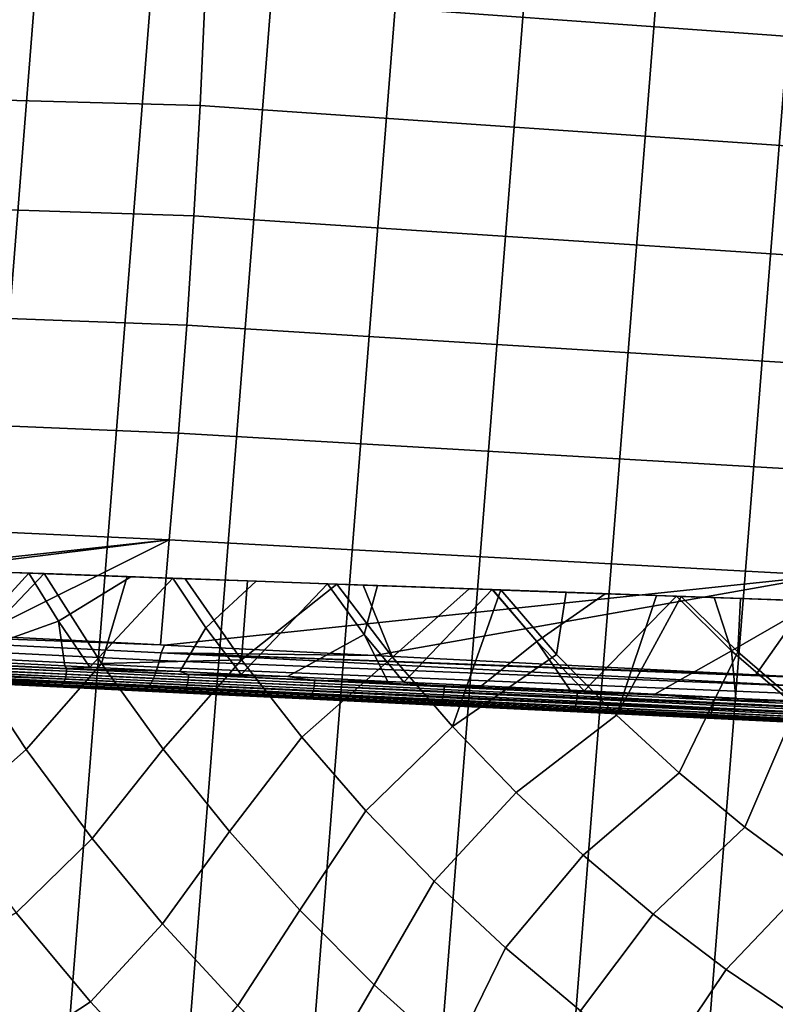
# Model space of a CAD drawing. Header units: metres. Extents: x -167 to 28, y -50 to 27.
# Tile 136 of 256: x -16.98 to -9.56, y -14.35 to -4.68. Entities that reach past the tile are written whole.
import ezdxf

# ---------------------------------------------------------------- set-up
doc = ezdxf.new("R2010")
doc.units = ezdxf.units.M
doc.layers.add('solid_12_065_011_XXX', color=7, linetype='CONTINUOUS')

msp = doc.modelspace()

# ---------------------------------------------------------------- linework, layer by layer
at = {"layer": 'solid_12_065_011_XXX'}
for points in [[(-9.666076, -24.778851, 0.2), (-5.647253, 25.991018, 0.2), (-4.255505, 26.254814, 0.2), (-8.333064, -25.258354, 0.2)], [(-10.971596, -24.229086, 0.2), (-7.02309, 25.653473, 0.2), (-5.647253, 25.991018, 0.2), (-9.666076, -24.778851, 0.2)], [(-12.24579, -23.610701, 0.2), (-8.378925, 25.243179, 0.2), (-7.02309, 25.653473, 0.2), (-10.971596, -24.229086, 0.2)], [(-13.485169, -22.925415, 0.2), (-9.71078, 24.761368, 0.2), (-8.378925, 25.243179, 0.2), (-12.24579, -23.610701, 0.2)], [(-14.686287, -22.175152, 0.2), (-11.015003, 24.209381, 0.2), (-9.71078, 24.761368, 0.2), (-13.485169, -22.925415, 0.2)], [(-15.845693, -21.362082, 0.2), (-12.287968, 23.588774, 0.2), (-11.015003, 24.209381, 0.2), (-14.686287, -22.175152, 0.2)], [(-16.960054, -20.48856, 0.2), (-13.526011, 22.901344, 0.2), (-12.287968, 23.588774, 0.2), (-15.845693, -21.362082, 0.2)], [(-18.026325, -19.556995, 0.2), (-14.725575, 22.149086, 0.2), (-13.526011, 22.901344, 0.2), (-16.960054, -20.48856, 0.2)], [(-19.041513, -18.570009, 0.2), (-15.883376, 21.334078, 0.2), (-14.725575, 22.149086, 0.2), (-18.026325, -19.556995, 0.2)], [(-19.041513, -18.570009, 0.2), (-16.99617, 20.458609, 0.2), (-15.883376, 21.334078, 0.2)], [(-8.688932, -4.900912, 154.093887), (-8.645472, -3.820455, 154.267731), (-15.119987, -3.330143, 155.958084), (-15.158504, -4.431491, 155.80394)], [(-15.207881, -5.525431, 155.606339), (-15.158504, -4.431491, 155.80394), (-21.64319, -4.28839, 157.453918), (-21.688602, -5.348324, 157.271973)], [(-8.743108, -5.973101, 153.877182), (-8.688932, -4.900912, 154.093887), (-15.158504, -4.431491, 155.80394), (-15.207881, -5.525431, 155.606339)], [(-15.268034, -6.610181, 155.365585), (-15.207881, -5.525431, 155.606339), (-21.688602, -5.348324, 157.271973), (-21.743923, -6.400243, 157.050293)], [(-8.807904, -7.035234, 153.617996), (-8.743108, -5.973101, 153.877182), (-15.207881, -5.525431, 155.606339), (-15.268034, -6.610181, 155.365585)], [(-15.338871, -7.683966, 155.082047), (-15.268034, -6.610181, 155.365585), (-21.743923, -6.400243, 157.050293), (-21.809078, -7.442616, 156.789169)], [(-8.883224, -8.085531, 153.316711), (-8.807904, -7.035234, 153.617996), (-15.268034, -6.610181, 155.365585), (-15.338871, -7.683966, 155.082047)], [(-15.420282, -8.745019, 154.756165), (-15.338871, -7.683966, 155.082047), (-21.809078, -7.442616, 156.789169), (-21.883978, -8.47391, 156.488907)], [(-8.968941, -9.122232, 152.973862), (-8.883224, -8.085531, 153.316711), (-15.338871, -7.683966, 155.082047), (-15.420282, -8.745019, 154.756165)], [(-15.512125, -9.791584, 154.388474), (-15.420282, -8.745019, 154.756165), (-21.883978, -8.47391, 156.488907), (-21.968494, -9.492593, 156.149948)], [(-9.06491, -10.143597, 152.590012), (-8.968941, -9.122232, 152.973862), (-15.420282, -8.745019, 154.756165), (-15.512125, -9.791584, 154.388474)], [(-22.015697, -10.499427, 155.759888), (-15.512125, -9.791584, 154.388474), (-21.968494, -9.492593, 156.149948), (-22.053066, -10.497548, 155.770233)], [(-21.45627, -10.527554, 155.604965), (-15.512125, -9.791584, 154.388474), (-22.015697, -10.499427, 155.759888)], [(-21.45627, -10.527554, 155.604965), (-17.396021, -10.731915, 154.476974), (-15.512125, -9.791584, 154.388474)], [(-17.396021, -10.731915, 154.476974), (-15.594669, -10.822748, 153.974152), (-15.512125, -9.791584, 154.388474)], [(-15.556001, -10.824699, 153.963348), (-9.06491, -10.143597, 152.590012), (-15.512125, -9.791584, 154.388474), (-15.594669, -10.822748, 153.974152)], [(-17.069311, -10.112064, 137.91893), (-16.889505, -10.118491, 138.049927), (-17.670839, -10.97523, 137.043488), (-17.972401, -10.474139, 137.043472)], [(-16.889505, -10.118491, 138.049927), (-16.596018, -10.590612, 138.050888), (-17.670839, -10.97523, 137.043488)], [(-17.542889, -10.079022, 137.570969), (-17.069799, -10.112064, 136.981583), (-16.738775, -10.123896, 137.231003), (-17.069311, -10.112064, 137.91893)], [(-16.738775, -10.123896, 137.231003), (-17.069799, -10.112064, 136.981583), (-17.516794, -10.941603, 136.214035)], [(-16.738775, -10.123896, 137.231003), (-17.516794, -10.941603, 136.214035), (-16.915888, -11.84945, 136.214035), (-16.175215, -11.005111, 137.229401)], [(-17.069311, -10.112064, 137.91893), (-16.738775, -10.123896, 137.231003), (-16.889505, -10.118491, 138.049927)], [(-15.88865, -10.154264, 138.739761), (-16.889505, -10.118491, 138.049927), (-16.738775, -10.123896, 137.231003), (-15.923142, -10.153048, 137.813095)], [(-15.88865, -10.154264, 138.739761), (-16.596018, -10.590612, 138.050888), (-16.889505, -10.118491, 138.049927)], [(-15.923142, -10.153048, 137.813095), (-16.738775, -10.123896, 137.231003), (-16.175215, -11.005111, 137.229401)], [(-15.923142, -10.153048, 137.813095), (-16.175215, -11.005111, 137.229401), (-14.801933, -10.971762, 138.188522), (-15.353188, -10.17342, 138.194046)], [(-15.88865, -10.154264, 138.739761), (-15.923142, -10.153048, 137.813095), (-15.353188, -10.17342, 138.194046)], [(-13.493979, -10.928847, 153.385605), (-9.06491, -10.143597, 152.590012), (-15.556001, -10.824699, 153.963348)], [(-13.493979, -10.928847, 153.385605), (-9.751157, -11.118373, 152.330276), (-9.06491, -10.143597, 152.590012)], [(-9.751157, -11.118373, 152.330276), (-9.16037, -11.148346, 152.162811), (-9.06491, -10.143597, 152.590012)], [(-15.88865, -10.154264, 138.739761), (-15.476215, -10.169005, 139.006165), (-16.290037, -11.041921, 138.057419), (-16.596018, -10.590612, 138.050888)], [(-15.476215, -10.169005, 139.006165), (-15.15207, -10.656289, 139.001572), (-15.407369, -11.084354, 138.640198), (-16.290037, -11.041921, 138.057419)], [(-15.88865, -10.154264, 138.739761), (-15.353188, -10.17342, 138.194046), (-14.742404, -10.195251, 138.579849), (-15.476215, -10.169005, 139.006165)], [(-15.476215, -10.169005, 139.006165), (-14.742404, -10.195251, 138.579849), (-13.864163, -10.226643, 139.096786), (-14.65633, -10.198312, 139.506271)], [(-14.65633, -10.198312, 139.506271), (-15.15207, -10.656289, 139.001572), (-15.476215, -10.169005, 139.006165)], [(-15.353188, -10.17342, 138.194046), (-14.801933, -10.971762, 138.188522), (-14.742404, -10.195251, 138.579849)], [(-14.65633, -10.198312, 139.506271), (-13.957362, -10.223295, 139.903168), (-14.803114, -11.113256, 139.012161), (-15.15207, -10.656289, 139.001572)], [(-13.957362, -10.223295, 139.903168), (-13.596663, -10.721258, 139.893173), (-14.349675, -11.135297, 139.27739), (-14.803114, -11.113256, 139.012161)], [(-14.801933, -10.971762, 138.188522), (-13.864163, -10.226643, 139.096786), (-14.742404, -10.195251, 138.579849)], [(-14.209764, -11.728571, 138.188522), (-13.319021, -10.94447, 139.088928), (-13.864163, -10.226643, 139.096786), (-14.801933, -10.971762, 138.188522)], [(-14.65633, -10.198312, 139.506271), (-13.864163, -10.226643, 139.096786), (-13.605934, -10.235873, 139.240402), (-13.957362, -10.223295, 139.903168)], [(-13.957362, -10.223295, 139.903168), (-13.605934, -10.235873, 139.240402), (-12.566495, -10.273028, 139.783371), (-13.464955, -10.240896, 140.167114)], [(-13.464955, -10.240896, 140.167114), (-13.596663, -10.721258, 139.893173), (-13.957362, -10.223295, 139.903168)], [(-13.605934, -10.235873, 139.240402), (-13.864163, -10.226643, 139.096786), (-13.319021, -10.94447, 139.088928)], [(-13.605934, -10.235873, 139.240402), (-13.319021, -10.94447, 139.088928), (-12.566495, -10.273028, 139.783371)], [(-13.464955, -10.240896, 140.167114), (-12.341629, -10.281051, 140.723923), (-13.206529, -11.190206, 139.896835), (-13.596663, -10.721258, 139.893173)], [(-13.464955, -10.240896, 140.167114), (-12.566495, -10.273028, 139.783371), (-12.341629, -10.281051, 140.723923)], [(-12.729752, -11.624595, 139.088928), (-12.255174, -10.284157, 139.935059), (-12.566495, -10.273028, 139.783371), (-13.319021, -10.94447, 139.088928)], [(-12.341629, -10.281051, 140.723923), (-11.900436, -10.789671, 140.723465), (-12.444385, -11.226942, 140.272354), (-13.206529, -11.190206, 139.896835)], [(-12.729752, -11.624595, 139.088928), (-11.708191, -10.917973, 139.928345), (-12.255174, -10.284157, 139.935059)], [(-12.341629, -10.281051, 140.723923), (-12.566495, -10.273028, 139.783371), (-12.255174, -10.284157, 139.935059)], [(-12.341629, -10.281051, 140.723923), (-12.255174, -10.284157, 139.935059), (-11.612829, -10.307118, 140.233063), (-12.332872, -10.281363, 140.728012)], [(-12.332872, -10.281363, 140.728012), (-11.900436, -10.789671, 140.723465), (-12.341629, -10.281051, 140.723923)], [(-12.332872, -10.281363, 140.728012), (-11.612829, -10.307118, 140.233063), (-10.728849, -10.338717, 140.610779), (-11.232316, -10.320705, 141.214493)], [(-12.332872, -10.281363, 140.728012), (-11.232316, -10.320705, 141.214493), (-11.900436, -10.789671, 140.723465)], [(-11.612829, -10.307118, 140.233063), (-12.255174, -10.284157, 139.935059), (-11.708191, -10.917973, 139.928345)], [(-11.232316, -10.320705, 141.214493), (-10.531005, -10.345776, 141.49585), (-11.436191, -11.275609, 140.725647), (-11.900436, -10.789671, 140.723465)], [(-11.612829, -10.307118, 140.233063), (-11.708191, -10.917973, 139.928345), (-11.121659, -11.514884, 139.928345), (-10.728849, -10.338717, 140.610779)], [(-10.531005, -10.345776, 141.49585), (-9.99145, -10.881031, 141.490341), (-10.745058, -11.308903, 141.009079), (-11.436191, -11.275609, 140.725647)], [(-11.232316, -10.320705, 141.214493), (-10.728849, -10.338717, 140.610779), (-10.485008, -10.347435, 140.708679), (-10.531005, -10.345776, 141.49585)], [(-11.121659, -11.514884, 139.928345), (-10.485008, -10.347435, 140.708679), (-10.728849, -10.338717, 140.610779)], [(-10.531005, -10.345776, 141.49585), (-10.485008, -10.347435, 140.708679), (-9.901691, -10.368287, 140.931854), (-10.160053, -10.359036, 141.635864)], [(-10.160053, -10.359036, 141.635864), (-9.99145, -10.881031, 141.490341), (-10.531005, -10.345776, 141.49585)], [(-10.504737, -12.08033, 139.928345), (-9.928672, -10.891882, 140.70462), (-10.485008, -10.347435, 140.708679), (-11.121659, -11.514884, 139.928345)], [(-9.901691, -10.368287, 140.931854), (-10.485008, -10.347435, 140.708679), (-9.928672, -10.891882, 140.70462)], [(-10.160053, -10.359036, 141.635864), (-9.901691, -10.368287, 140.931854), (-9.120541, -10.396212, 141.207367), (-9.143926, -10.395361, 141.989655)], [(-10.160053, -10.359036, 141.635864), (-9.143926, -10.395361, 141.989655), (-9.99145, -10.881031, 141.490341)], [(-9.143926, -10.395361, 141.989655), (-8.661608, -10.412603, 142.142487), (-9.421577, -11.372649, 141.492661), (-9.99145, -10.881031, 141.490341)], [(-9.901691, -10.368287, 140.931854), (-9.928672, -10.891882, 140.70462), (-9.340325, -11.400436, 140.70462), (-9.120541, -10.396212, 141.207367)], [(-15.589804, -10.902213, 153.931564), (-22.038557, -10.579556, 155.725906), (-22.054749, -10.654922, 155.680389), (-15.606134, -10.975495, 153.88562)], [(-22.038557, -10.579556, 155.725906), (-15.594669, -10.822748, 153.974152), (-17.396021, -10.731915, 154.476974)], [(-15.589804, -10.902213, 153.931564), (-15.556001, -10.824699, 153.963348), (-15.594669, -10.822748, 153.974152), (-22.038557, -10.579556, 155.725906)], [(-16.596018, -10.590612, 138.050888), (-16.535427, -11.030026, 137.886703), (-17.670839, -10.97523, 137.043488)], [(-16.596018, -10.590612, 138.050888), (-16.290037, -11.041921, 138.057419), (-16.535427, -11.030026, 137.886703)], [(-15.624404, -11.042582, 153.83165), (-22.072958, -10.724019, 155.626465), (-22.092928, -10.785859, 155.564896), (-15.644361, -11.102547, 153.770386)], [(-15.606134, -10.975495, 153.88562), (-22.054749, -10.654922, 155.680389), (-22.072958, -10.724019, 155.626465), (-15.624404, -11.042582, 153.83165)], [(-15.15207, -10.656289, 139.001572), (-14.803114, -11.113256, 139.012161), (-15.407369, -11.084354, 138.640198)], [(-13.596663, -10.721258, 139.893173), (-13.366158, -11.182574, 139.814453), (-14.349675, -11.135297, 139.27739)], [(-13.596663, -10.721258, 139.893173), (-13.206529, -11.190206, 139.896835), (-13.366158, -11.182574, 139.814453)], [(-15.644361, -11.102547, 153.770386), (-22.092928, -10.785859, 155.564896), (-22.114372, -10.839564, 155.496567), (-15.665732, -11.154565, 153.702667)], [(-15.589804, -10.902213, 153.931564), (-13.493979, -10.928847, 153.385605), (-15.556001, -10.824699, 153.963348)], [(-11.900436, -10.789671, 140.723465), (-11.57374, -11.268946, 140.666641), (-12.444385, -11.226942, 140.272354)], [(-11.900436, -10.789671, 140.723465), (-11.436191, -11.275609, 140.725647), (-11.57374, -11.268946, 140.666641)], [(-15.71152, -11.232015, 153.551712), (-22.160448, -10.91963, 155.343567), (-22.184422, -10.944852, 155.261093), (-15.735307, -11.256379, 153.470551)], [(-15.688222, -11.19792, 153.62944), (-22.136986, -10.884367, 155.42244), (-22.160448, -10.91963, 155.343567), (-15.71152, -11.232015, 153.551712)], [(-15.665732, -11.154565, 153.702667), (-22.114372, -10.839564, 155.496567), (-22.136986, -10.884367, 155.42244), (-15.688222, -11.19792, 153.62944)], [(-15.606134, -10.975495, 153.88562), (-9.148075, -11.233974, 152.111969), (-15.589804, -10.902213, 153.931564)], [(-15.589804, -10.902213, 153.931564), (-9.16037, -11.148346, 152.162811), (-9.751157, -11.118373, 152.330276)], [(-15.589804, -10.902213, 153.931564), (-9.120943, -11.150347, 152.151627), (-9.16037, -11.148346, 152.162811)], [(-15.589804, -10.902213, 153.931564), (-9.751157, -11.118373, 152.330276), (-13.493979, -10.928847, 153.385605)], [(-15.589804, -10.902213, 153.931564), (-9.148075, -11.233974, 152.111969), (-9.120943, -11.150347, 152.151627)], [(-12.729752, -11.624595, 139.088928), (-12.105793, -12.273042, 139.088928), (-11.121659, -11.514884, 139.928345), (-11.708191, -10.917973, 139.928345)], [(-9.99145, -10.881031, 141.490341), (-9.950283, -11.347153, 141.308624), (-10.745058, -11.308903, 141.009079)], [(-9.859109, -12.612765, 139.928345), (-9.340325, -11.400436, 140.70462), (-9.928672, -10.891882, 140.70462), (-10.504737, -12.08033, 139.928345)], [(-10.170804, -11.362139, 141.21994), (-9.950283, -11.347153, 141.308624), (-9.99145, -10.881031, 141.490341), (-9.421577, -11.372649, 141.492661)], [(-15.735307, -11.256379, 153.470551), (-22.184422, -10.944852, 155.261093), (-22.208569, -10.959671, 155.176178), (-15.759254, -11.270679, 153.387054)], [(-15.759254, -11.270679, 153.387054), (-22.208569, -10.959671, 155.176178), (-17.643312, -11.185058, 153.819839), (-15.763785, -11.275642, 153.297226)], [(-17.516794, -10.941603, 136.214035), (-18.332067, -11.592501, 135.144974), (-17.697147, -12.540404, 135.144974), (-16.915888, -11.84945, 136.214035)], [(-16.519951, -11.056267, 137.888412), (-17.674561, -11.000649, 137.031067), (-17.670839, -10.97523, 137.043488), (-16.535427, -11.030026, 137.886703)], [(-17.674561, -11.000649, 137.031067), (-16.519951, -11.056267, 137.888412), (-16.51919, -11.082989, 137.885498), (-17.673651, -11.027379, 137.028259)], [(-16.175215, -11.005111, 137.229401), (-16.915888, -11.84945, 136.214035), (-16.267979, -12.724371, 136.214035), (-15.569463, -11.846596, 137.229401)], [(-14.801933, -10.971762, 138.188522), (-16.175215, -11.005111, 137.229401), (-15.569463, -11.846596, 137.229401)], [(-15.624404, -11.042582, 153.83165), (-9.166777, -11.311747, 152.059021), (-9.148075, -11.233974, 152.111969), (-15.606134, -10.975495, 153.88562)], [(-14.801933, -10.971762, 138.188522), (-15.569463, -11.846596, 137.229401), (-14.919982, -12.654807, 137.229401), (-14.209764, -11.728571, 138.188522)], [(-13.578942, -12.453477, 138.188522), (-12.729752, -11.624595, 139.088928), (-13.319021, -10.94447, 139.088928), (-14.209764, -11.728571, 138.188522)], [(-17.69228, -11.113775, 137.046722), (-16.533209, -11.16018, 137.900146), (-16.542816, -11.182158, 137.912308), (-17.698639, -11.126483, 137.054062)], [(-17.69228, -11.113775, 137.046722), (-17.688414, -11.104534, 137.042358), (-16.533209, -11.16018, 137.900146)], [(-17.68289, -11.088239, 137.036301), (-16.525928, -11.135794, 137.891464), (-16.533209, -11.16018, 137.900146), (-17.688414, -11.104534, 137.042358)], [(-17.68289, -11.088239, 137.036301), (-17.680691, -11.08017, 137.033997), (-16.525928, -11.135794, 137.891464)], [(-17.676645, -11.060483, 137.030045), (-16.521204, -11.109785, 137.88652), (-16.525928, -11.135794, 137.891464), (-17.680691, -11.08017, 137.033997)], [(-17.676645, -11.060483, 137.030045), (-17.675716, -11.054173, 137.029251), (-16.521204, -11.109785, 137.88652)], [(-17.673777, -11.031554, 137.028168), (-16.51919, -11.082989, 137.885498), (-16.521204, -11.109785, 137.88652), (-17.675716, -11.054173, 137.029251)], [(-17.673777, -11.031554, 137.028168), (-17.673651, -11.027379, 137.028259), (-16.51919, -11.082989, 137.885498)], [(-16.519951, -11.056267, 137.888412), (-16.535427, -11.030026, 137.886703), (-16.290037, -11.041921, 138.057419)], [(-16.521204, -11.109785, 137.88652), (-15.323901, -11.167461, 138.682816), (-15.328365, -11.193482, 138.687912), (-16.525928, -11.135794, 137.891464)], [(-16.51919, -11.082989, 137.885498), (-15.321942, -11.140662, 138.681747), (-15.323901, -11.167461, 138.682816), (-16.521204, -11.109785, 137.88652)], [(-16.519951, -11.056267, 137.888412), (-16.290037, -11.041921, 138.057419), (-15.407369, -11.084354, 138.640198)], [(-16.519951, -11.056267, 137.888412), (-15.407369, -11.084354, 138.640198), (-15.32255, -11.113948, 138.684753)], [(-16.519951, -11.056267, 137.888412), (-15.32255, -11.113948, 138.684753), (-15.321942, -11.140662, 138.681747), (-16.51919, -11.082989, 137.885498)], [(-15.665732, -11.154565, 153.702667), (-9.210526, -11.442808, 151.926514), (-9.187707, -11.38174, 151.996872), (-15.644361, -11.102547, 153.770386)], [(-15.644361, -11.102547, 153.770386), (-9.187707, -11.38174, 151.996872), (-9.166777, -11.311747, 152.059021), (-15.624404, -11.042582, 153.83165)], [(-15.32255, -11.113948, 138.684753), (-15.407369, -11.084354, 138.640198), (-14.803114, -11.113256, 139.012161)], [(-15.32255, -11.113948, 138.684753), (-14.803114, -11.113256, 139.012161), (-14.349675, -11.135297, 139.27739)], [(-15.32255, -11.113948, 138.684753), (-14.349675, -11.135297, 139.27739), (-14.085567, -11.173537, 139.417969)], [(-15.32255, -11.113948, 138.684753), (-14.085567, -11.173537, 139.417969), (-14.085118, -11.200245, 139.414856), (-15.321942, -11.140662, 138.681747)], [(-16.6133, -11.235089, 138.007751), (-17.643312, -11.185058, 153.819839), (-17.777254, -11.179007, 137.7715), (-17.773432, -11.179206, 137.146286)], [(-17.770678, -11.179272, 137.142746), (-16.597412, -11.23349, 137.986435), (-16.6133, -11.235089, 138.007751), (-17.773432, -11.179206, 137.146286)], [(-17.770678, -11.179272, 137.142746), (-17.756998, -11.177633, 137.125397), (-16.597412, -11.23349, 137.986435)], [(-17.75271, -11.176441, 137.119995), (-16.582182, -11.227109, 137.96521), (-16.597412, -11.23349, 137.986435), (-17.756998, -11.177633, 137.125397)], [(-17.75271, -11.176441, 137.119995), (-17.74069, -11.171304, 137.104965), (-16.582182, -11.227109, 137.96521)], [(-17.735254, -11.168063, 137.098236), (-16.567701, -11.216169, 137.945374), (-16.582182, -11.227109, 137.96521), (-17.74069, -11.171304, 137.104965)], [(-17.735254, -11.168063, 137.098236), (-17.725203, -11.160413, 137.085876), (-16.567701, -11.216169, 137.945374)], [(-17.718964, -11.154454, 137.078278), (-16.554438, -11.201024, 137.927551), (-16.567701, -11.216169, 137.945374), (-17.725203, -11.160413, 137.085876)], [(-17.718964, -11.154454, 137.078278), (-17.711035, -11.14531, 137.06871), (-16.554438, -11.201024, 137.927551)], [(-17.704456, -11.136127, 137.060883), (-16.542816, -11.182158, 137.912308), (-16.554438, -11.201024, 137.927551), (-17.711035, -11.14531, 137.06871)], [(-17.704456, -11.136127, 137.060883), (-17.698639, -11.126483, 137.054062), (-16.542816, -11.182158, 137.912308)], [(-15.409517, -11.293077, 138.80838), (-15.763785, -11.275642, 153.297226), (-17.643312, -11.185058, 153.819839), (-16.6133, -11.235089, 138.007751)], [(-16.567701, -11.216169, 137.945374), (-15.367301, -11.273994, 138.743713), (-15.380735, -11.284985, 138.764252), (-16.582182, -11.227109, 137.96521)], [(-16.554438, -11.201024, 137.927551), (-15.354976, -11.258804, 138.725266), (-15.367301, -11.273994, 138.743713), (-16.567701, -11.216169, 137.945374)], [(-16.542816, -11.182158, 137.912308), (-15.344156, -11.2399, 138.709488), (-15.354976, -11.258804, 138.725266), (-16.554438, -11.201024, 137.927551)], [(-16.533209, -11.16018, 137.900146), (-15.33519, -11.217891, 138.696915), (-15.344156, -11.2399, 138.709488), (-16.542816, -11.182158, 137.912308)], [(-16.525928, -11.135794, 137.891464), (-15.328365, -11.193482, 138.687912), (-15.33519, -11.217891, 138.696915), (-16.533209, -11.16018, 137.900146)], [(-15.71152, -11.232015, 153.551712), (-9.260304, -11.534342, 151.7659), (-9.234857, -11.493955, 151.849106), (-15.688222, -11.19792, 153.62944)], [(-15.688222, -11.19792, 153.62944), (-9.234857, -11.493955, 151.849106), (-9.210526, -11.442808, 151.926514), (-15.665732, -11.154565, 153.702667)], [(-15.328365, -11.193482, 138.687912), (-14.091217, -11.25308, 139.421219), (-14.097569, -11.277511, 139.430496), (-15.33519, -11.217891, 138.696915)], [(-15.323901, -11.167461, 138.682816), (-14.087022, -11.227046, 139.415955), (-14.091217, -11.25308, 139.421219), (-15.328365, -11.193482, 138.687912)], [(-15.321942, -11.140662, 138.681747), (-14.085118, -11.200245, 139.414856), (-14.087022, -11.227046, 139.415955), (-15.323901, -11.167461, 138.682816)], [(-14.085567, -11.173537, 139.417969), (-14.349675, -11.135297, 139.27739), (-13.366158, -11.182574, 139.814453)], [(-14.085118, -11.200245, 139.414856), (-12.812037, -11.261576, 140.08287), (-12.813884, -11.28838, 140.084), (-14.087022, -11.227046, 139.415955)], [(-14.085567, -11.173537, 139.417969), (-13.366158, -11.182574, 139.814453), (-13.206529, -11.190206, 139.896835)], [(-14.085567, -11.173537, 139.417969), (-13.206529, -11.190206, 139.896835), (-12.812324, -11.234877, 140.08606)], [(-14.085567, -11.173537, 139.417969), (-12.812324, -11.234877, 140.08606), (-12.812037, -11.261576, 140.08287), (-14.085118, -11.200245, 139.414856)], [(-12.812324, -11.234877, 140.08606), (-13.206529, -11.190206, 139.896835), (-12.444385, -11.226942, 140.272354)], [(-15.394848, -11.29142, 138.786224), (-15.409517, -11.293077, 138.80838), (-16.6133, -11.235089, 138.007751), (-16.597412, -11.23349, 137.986435)], [(-16.582182, -11.227109, 137.96521), (-15.380735, -11.284985, 138.764252), (-15.394848, -11.29142, 138.786224), (-16.597412, -11.23349, 137.986435)], [(-9.31287, -11.580383, 151.587662), (-15.759254, -11.270679, 153.387054), (-15.763785, -11.275642, 153.297226), (-9.328243, -11.585806, 151.49118)], [(-9.985292, -11.554139, 151.676743), (-15.763785, -11.275642, 153.297226), (-13.73631, -11.373358, 152.731033)], [(-12.886232, -11.414636, 140.217056), (-13.73631, -11.373358, 152.731033), (-15.763785, -11.275642, 153.297226), (-14.166094, -11.352978, 139.545441)], [(-9.328243, -11.585806, 151.49118), (-15.763785, -11.275642, 153.297226), (-9.985292, -11.554139, 151.676743)], [(-15.409517, -11.293077, 138.80838), (-14.166094, -11.352978, 139.545441), (-15.763785, -11.275642, 153.297226)], [(-15.759254, -11.270679, 153.387054), (-9.31287, -11.580383, 151.587662), (-9.286451, -11.56331, 151.678284), (-15.735307, -11.256379, 153.470551)], [(-15.735307, -11.256379, 153.470551), (-9.286451, -11.56331, 151.678284), (-9.260304, -11.534342, 151.7659), (-15.71152, -11.232015, 153.551712)], [(-14.152534, -11.351266, 139.522583), (-14.166094, -11.352978, 139.545441), (-15.409517, -11.293077, 138.80838), (-15.394848, -11.29142, 138.786224)], [(-15.380735, -11.284985, 138.764252), (-14.139576, -11.344775, 139.499939), (-14.152534, -11.351266, 139.522583), (-15.394848, -11.29142, 138.786224)], [(-15.367301, -11.273994, 138.743713), (-14.12722, -11.333734, 139.47876), (-14.139576, -11.344775, 139.499939), (-15.380735, -11.284985, 138.764252)], [(-15.354976, -11.258804, 138.725266), (-14.115865, -11.318497, 139.459732), (-14.12722, -11.333734, 139.47876), (-15.367301, -11.273994, 138.743713)], [(-15.344156, -11.2399, 138.709488), (-14.105874, -11.299552, 139.443466), (-14.115865, -11.318497, 139.459732), (-15.354976, -11.258804, 138.725266)], [(-15.33519, -11.217891, 138.696915), (-14.097569, -11.277511, 139.430496), (-14.105874, -11.299552, 139.443466), (-15.344156, -11.2399, 138.709488)], [(-14.105874, -11.299552, 139.443466), (-12.831293, -11.360955, 140.112274), (-12.84043, -11.379941, 140.128983), (-14.115865, -11.318497, 139.459732)], [(-14.097569, -11.277511, 139.430496), (-12.823668, -11.338881, 140.098938), (-12.831293, -11.360955, 140.112274), (-14.105874, -11.299552, 139.443466)], [(-14.091217, -11.25308, 139.421219), (-12.817802, -11.314427, 140.089401), (-12.823668, -11.338881, 140.098938), (-14.097569, -11.277511, 139.430496)], [(-14.087022, -11.227046, 139.415955), (-12.813884, -11.28838, 140.084), (-12.817802, -11.314427, 140.089401), (-14.091217, -11.25308, 139.421219)], [(-12.813884, -11.28838, 140.084), (-11.507903, -11.351297, 140.685135), (-11.511539, -11.377359, 140.690689), (-12.817802, -11.314427, 140.089401)], [(-12.812037, -11.261576, 140.08287), (-11.506116, -11.324491, 140.68399), (-11.507903, -11.351297, 140.685135), (-12.813884, -11.28838, 140.084)], [(-12.812324, -11.234877, 140.08606), (-12.444385, -11.226942, 140.272354), (-11.57374, -11.268946, 140.666641)], [(-12.812324, -11.234877, 140.08606), (-11.57374, -11.268946, 140.666641), (-11.506235, -11.297799, 140.687256)], [(-12.812324, -11.234877, 140.08606), (-11.506235, -11.297799, 140.687256), (-11.506116, -11.324491, 140.68399), (-12.812037, -11.261576, 140.08287)], [(-11.506235, -11.297799, 140.687256), (-11.57374, -11.268946, 140.666641), (-11.436191, -11.275609, 140.725647)], [(-11.506235, -11.297799, 140.687256), (-11.436191, -11.275609, 140.725647), (-10.745058, -11.308903, 141.009079)], [(-11.506235, -11.297799, 140.687256), (-10.745058, -11.308903, 141.009079), (-10.170804, -11.362139, 141.21994)], [(-11.506235, -11.297799, 140.687256), (-10.170804, -11.362139, 141.21994), (-10.170856, -11.388822, 141.216599), (-11.506116, -11.324491, 140.68399)], [(-10.170804, -11.362139, 141.21994), (-10.745058, -11.308903, 141.009079), (-9.950283, -11.347153, 141.308624)], [(-12.873801, -11.412869, 140.193558), (-12.886232, -11.414636, 140.217056), (-14.166094, -11.352978, 139.545441), (-14.152534, -11.351266, 139.522583)], [(-14.139576, -11.344775, 139.499939), (-12.862032, -11.406322, 140.170288), (-12.873801, -11.412869, 140.193558), (-14.152534, -11.351266, 139.522583)], [(-14.12722, -11.333734, 139.47876), (-12.850788, -11.395226, 140.148529), (-12.862032, -11.406322, 140.170288), (-14.139576, -11.344775, 139.499939)], [(-14.115865, -11.318497, 139.459732), (-12.84043, -11.379941, 140.128983), (-12.850788, -11.395226, 140.148529), (-14.12722, -11.333734, 139.47876)], [(-11.57325, -11.477891, 140.821457), (-10.230748, -11.54257, 141.356995), (-9.985292, -11.554139, 151.676743), (-13.73631, -11.373358, 152.731033)], [(-12.886232, -11.414636, 140.217056), (-11.57325, -11.477891, 140.821457), (-13.73631, -11.373358, 152.731033)], [(-12.862032, -11.406322, 140.170288), (-11.551531, -11.469458, 140.773514), (-11.562081, -11.476064, 140.797348), (-12.873801, -11.412869, 140.193558)], [(-12.850788, -11.395226, 140.148529), (-11.541427, -11.458307, 140.751236), (-11.551531, -11.469458, 140.773514), (-12.862032, -11.406322, 140.170288)], [(-12.84043, -11.379941, 140.128983), (-11.532094, -11.442972, 140.731201), (-11.541427, -11.458307, 140.751236), (-12.850788, -11.395226, 140.148529)], [(-12.831293, -11.360955, 140.112274), (-11.523831, -11.423944, 140.714096), (-11.532094, -11.442972, 140.731201), (-12.84043, -11.379941, 140.128983)], [(-12.823668, -11.338881, 140.098938), (-11.516906, -11.401837, 140.700439), (-11.523831, -11.423944, 140.714096), (-12.831293, -11.360955, 140.112274)], [(-12.817802, -11.314427, 140.089401), (-11.511539, -11.377359, 140.690689), (-11.516906, -11.401837, 140.700439), (-12.823668, -11.338881, 140.098938)], [(-11.516906, -11.401837, 140.700439), (-10.180785, -11.466209, 141.233398), (-10.186997, -11.488352, 141.247345), (-11.523831, -11.423944, 140.714096)], [(-11.511539, -11.377359, 140.690689), (-10.175929, -11.441707, 141.223434), (-10.180785, -11.466209, 141.233398), (-11.516906, -11.401837, 140.700439)], [(-11.507903, -11.351297, 140.685135), (-10.172584, -11.415631, 141.217789), (-10.175929, -11.441707, 141.223434), (-11.511539, -11.377359, 140.690689)], [(-11.506116, -11.324491, 140.68399), (-10.170856, -11.388822, 141.216599), (-10.172584, -11.415631, 141.217789), (-11.507903, -11.351297, 140.685135)], [(-10.170856, -11.388822, 141.216599), (-8.809841, -11.454395, 141.679291), (-8.811506, -11.481208, 141.680481), (-10.172584, -11.415631, 141.217789)], [(-10.170804, -11.362139, 141.21994), (-8.809614, -11.42772, 141.682678), (-8.809841, -11.454395, 141.679291), (-10.170856, -11.388822, 141.216599)], [(-10.170804, -11.362139, 141.21994), (-9.421577, -11.372649, 141.492661), (-9.18243, -11.384142, 141.572037)], [(-10.170804, -11.362139, 141.21994), (-9.18243, -11.384142, 141.572037), (-8.809614, -11.42772, 141.682678)], [(-9.186541, -13.110734, 139.928345), (-8.725972, -11.877248, 140.70462), (-9.340325, -11.400436, 140.70462), (-9.859109, -12.612765, 139.928345)], [(-11.562081, -11.476064, 140.797348), (-11.57325, -11.477891, 140.821457), (-12.886232, -11.414636, 140.217056), (-12.873801, -11.412869, 140.193558)], [(-10.220894, -11.54068, 141.332336), (-10.230748, -11.54257, 141.356995), (-11.57325, -11.477891, 140.821457), (-11.562081, -11.476064, 140.797348)], [(-11.551531, -11.469458, 140.773514), (-10.21159, -11.534014, 141.307999), (-10.220894, -11.54068, 141.332336), (-11.562081, -11.476064, 140.797348)], [(-11.541427, -11.458307, 140.751236), (-10.202651, -11.522807, 141.285248), (-10.21159, -11.534014, 141.307999), (-11.551531, -11.469458, 140.773514)], [(-11.532094, -11.442972, 140.731201), (-10.194365, -11.507421, 141.264801), (-10.202651, -11.522807, 141.285248), (-11.541427, -11.458307, 140.751236)], [(-11.523831, -11.423944, 140.714096), (-10.186997, -11.488352, 141.247345), (-10.194365, -11.507421, 141.264801), (-11.532094, -11.442972, 140.731201)], [(-10.186997, -11.488352, 141.247345), (-8.824378, -11.554002, 141.710571), (-8.830833, -11.573116, 141.728348), (-10.194365, -11.507421, 141.264801)], [(-10.180785, -11.466209, 141.233398), (-8.818893, -11.531825, 141.696381), (-8.824378, -11.554002, 141.710571), (-10.186997, -11.488352, 141.247345)], [(-10.175929, -11.441707, 141.223434), (-8.814557, -11.507298, 141.686249), (-8.818893, -11.531825, 141.696381), (-10.180785, -11.466209, 141.233398)], [(-10.172584, -11.415631, 141.217789), (-8.811506, -11.481208, 141.680481), (-8.814557, -11.507298, 141.686249), (-10.175929, -11.441707, 141.223434)], [(-12.105793, -12.273042, 139.088928), (-11.448846, -12.888045, 139.088928), (-10.504737, -12.08033, 139.928345), (-11.121659, -11.514884, 139.928345)], [(-8.853836, -11.606544, 141.797073), (-8.862354, -11.6085, 141.82222), (-10.230748, -11.54257, 141.356995), (-10.220894, -11.54068, 141.332336)], [(-10.230748, -11.54257, 141.356995), (-8.862354, -11.6085, 141.82222), (-9.328243, -11.585806, 151.49118), (-9.985292, -11.554139, 151.676743)], [(-10.21159, -11.534014, 141.307999), (-8.845803, -11.599817, 141.772308), (-8.853836, -11.606544, 141.797073), (-10.220894, -11.54068, 141.332336)], [(-10.202651, -11.522807, 141.285248), (-8.838052, -11.588553, 141.749146), (-8.845803, -11.599817, 141.772308), (-10.21159, -11.534014, 141.307999)], [(-10.194365, -11.507421, 141.264801), (-8.830833, -11.573116, 141.728348), (-8.838052, -11.588553, 141.749146), (-10.202651, -11.522807, 141.285248)], [(-12.911184, -13.144507, 138.188522), (-12.105793, -12.273042, 139.088928), (-12.729752, -11.624595, 139.088928), (-13.578942, -12.453477, 138.188522)], [(-14.209764, -11.728571, 138.188522), (-14.919982, -12.654807, 137.229401), (-14.228595, -13.427475, 137.229401), (-13.578942, -12.453477, 138.188522)], [(-16.915888, -11.84945, 136.214035), (-17.697147, -12.540404, 135.144974), (-17.013262, -13.45361, 135.144974), (-16.267979, -12.724371, 136.214035)], [(-15.569463, -11.846596, 137.229401), (-16.267979, -12.724371, 136.214035), (-15.574864, -13.563935, 136.214035), (-14.919982, -12.654807, 137.229401)], [(-11.448846, -12.888045, 139.088928), (-10.7607, -13.467928, 139.088928), (-9.859109, -12.612765, 139.928345), (-10.504737, -12.08033, 139.928345)], [(-12.208305, -13.799784, 138.188522), (-11.448846, -12.888045, 139.088928), (-12.105793, -12.273042, 139.088928), (-12.911184, -13.144507, 138.188522)], [(-13.578942, -12.453477, 138.188522), (-14.228595, -13.427475, 137.229401), (-13.497244, -14.16243, 137.229401), (-12.911184, -13.144507, 138.188522)], [(-14.919982, -12.654807, 137.229401), (-15.574864, -13.563935, 136.214035), (-14.838472, -14.365808, 136.214035), (-14.228595, -13.427475, 137.229401)], [(-10.7607, -13.467928, 139.088928), (-10.043233, -14.011111, 139.088928), (-9.186541, -13.110734, 139.928345), (-9.859109, -12.612765, 139.928345)], [(-16.267979, -12.724371, 136.214035), (-17.013262, -13.45361, 135.144974), (-16.282307, -14.329594, 135.144974), (-15.574864, -13.563935, 136.214035)], [(-11.472219, -14.417522, 138.188522), (-10.7607, -13.467928, 139.088928), (-11.448846, -12.888045, 139.088928), (-12.208305, -13.799784, 138.188522)], [(-12.911184, -13.144507, 138.188522), (-13.497244, -14.16243, 137.229401), (-12.727983, -14.857606, 137.229401), (-12.208305, -13.799784, 138.188522)], [(-10.043233, -14.011111, 139.088928), (-9.298397, -14.516114, 139.088928), (-8.488868, -13.572877, 139.928345), (-9.186541, -13.110734, 139.928345)], [(-14.228595, -13.427475, 137.229401), (-14.838472, -14.365808, 136.214035), (-14.060849, -15.127765, 136.214035), (-13.497244, -14.16243, 137.229401)], [(-16.282307, -14.329594, 135.144974), (-17.013262, -13.45361, 135.144974), (-17.871485, -13.94973, 134.024979), (-17.111256, -14.872454, 134.024979)], [(-10.704926, -14.996043, 138.188522), (-10.043233, -14.011111, 139.088928), (-10.7607, -13.467928, 139.088928), (-11.472219, -14.417522, 138.188522)], [(-15.574864, -13.563935, 136.214035), (-16.282307, -14.329594, 135.144974), (-15.506299, -15.16593, 135.144974), (-14.838472, -14.365808, 136.214035)], [(-12.208305, -13.799784, 138.188522), (-12.727983, -14.857606, 137.229401), (-11.922974, -15.511051, 137.229401), (-11.472219, -14.417522, 138.188522)], [(-9.908514, -15.533773, 138.188522), (-9.298397, -14.516114, 139.088928), (-10.043233, -14.011111, 139.088928), (-10.704926, -14.996043, 138.188522)], [(-13.497244, -14.16243, 137.229401), (-14.060849, -15.127765, 136.214035), (-13.244155, -15.847684, 136.214035), (-12.727983, -14.857606, 137.229401)], [(-15.506299, -15.16593, 135.144974), (-16.282307, -14.329594, 135.144974), (-17.111256, -14.872454, 134.024979), (-16.30344, -15.753818, 134.024979)]]:
    msp.add_3dface(points, dxfattribs=at)

doc.saveas('drawing.dxf')
